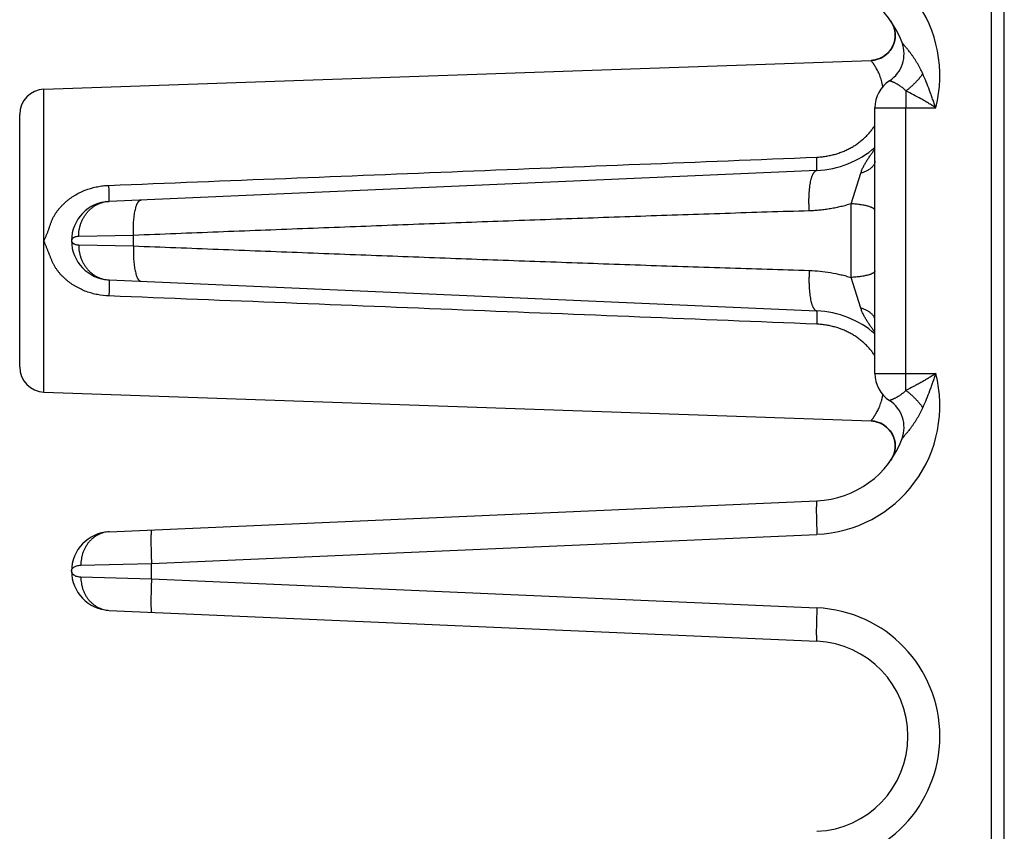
# Model space of a CAD drawing. Header units: inches. Extents: x 0 to 34, y 0 to 22.
# Tile 86 of 103: x 27.1 to 28.3, y 6 to 6.9. Entities that reach past the tile are written whole.
import ezdxf

# ---------------------------------------------------------------- set-up
doc = ezdxf.new("R2010")
doc.units = ezdxf.units.IN
doc.header["$LTSCALE"] = 1.87
doc.header["$MEASUREMENT"] = 0
doc.layers.get('0').update_dxf_attribs({"linetype": 'CONTINUOUS'})

msp = doc.modelspace()

# ---------------------------------------------------------------- linework, layer by layer
at = {"color": 7, "linetype": 'CONTINUOUS'}
for p, q in [((28.2497, 4.9288), (28.2497, 8.4788)), ((28.265, 4.9288), (28.265, 8.4788)), ((28.2645, 8.2737), (28.2645, 5.0839)), ((28.1291, 6.9265), (28.1306, 6.9242)), ((27.1166, 6.8448), (28.1056, 6.8793)), ((27.1166, 6.4828), (27.1166, 6.8448)), ((28.1474, 6.8429), (28.1472, 6.8227)), ((28.1103, 6.5049), (28.1103, 6.8227)), ((28.1103, 6.8227), (28.183, 6.8227)), ((28.1472, 6.5049), (28.1472, 6.8227)), ((27.0877, 6.5128), (27.0877, 6.8148)), ((28.0409, 6.7477), (27.1946, 6.7108)), ((28.0817, 6.7078), (28.0934, 6.7444)), ((28.0817, 6.6198), (28.0817, 6.7078)), ((27.1497, 6.6638), (27.1497, 6.6638)), ((27.2238, 6.6701), (27.1583, 6.6689)), ((27.2238, 6.6575), (27.2238, 6.6701)), ((27.1583, 6.6587), (27.2238, 6.6575)), ((27.1946, 6.6168), (28.0409, 6.5799)), ((28.0934, 6.5831), (28.0817, 6.6198)), ((28.1103, 6.5049), (28.183, 6.5049)), ((28.1474, 6.4847), (28.1472, 6.5049)), ((27.1166, 6.4828), (28.1056, 6.4483)), ((28.1056, 6.4483), (28.1078, 6.4481)), ((28.1247, 6.4404), (28.1266, 6.4385)), ((28.1266, 6.4385), (28.1284, 6.4365)), ((28.1284, 6.4365), (28.1299, 6.4342)), ((28.1299, 6.4342), (28.1312, 6.4319)), ((28.1312, 6.4319), (28.1324, 6.4294)), ((28.1324, 6.4294), (28.1333, 6.4269)), ((28.1332, 6.4269), (28.1339, 6.4243)), ((28.1339, 6.4243), (28.1343, 6.4216)), ((28.1343, 6.4216), (28.1345, 6.4189)), ((28.1345, 6.4189), (28.1344, 6.4162)), ((28.1318, 6.4058), (28.1306, 6.4034)), ((28.1328, 6.4083), (28.1318, 6.4058)), ((28.1336, 6.4109), (28.1328, 6.4083)), ((28.1341, 6.4135), (28.1336, 6.4109)), ((28.1344, 6.4162), (28.1341, 6.4135)), ((28.1306, 6.4034), (28.1293, 6.4015)), ((27.1946, 6.3158), (28.0409, 6.3527)), ((27.2453, 6.278), (28.0409, 6.3127)), ((27.1608, 6.2758), (27.2453, 6.278)), ((27.2453, 6.2596), (27.2453, 6.278)), ((27.1497, 6.2688), (27.1497, 6.2688)), ((27.1608, 6.2618), (27.2453, 6.2596)), ((27.2453, 6.2596), (28.0409, 6.2248)), ((27.1946, 6.2218), (28.0409, 6.1849))]:
    msp.add_line(p, q, dxfattribs=at)
for points in [[(28.1306, 6.9242), (28.1318, 6.9218), (28.1328, 6.9193), (28.1336, 6.9167), (28.1341, 6.9141), (28.1344, 6.9114), (28.1345, 6.9087), (28.1343, 6.906), (28.1339, 6.9033), (28.1333, 6.9007), (28.1324, 6.8982), (28.1312, 6.8957), (28.1299, 6.8934), (28.1284, 6.8911), (28.1266, 6.8891), (28.1247, 6.8872), (28.1226, 6.8854), (28.1204, 6.8839), (28.1181, 6.8826), (28.1156, 6.8815)], [(28.1156, 6.8815), (28.1131, 6.8806), (28.1104, 6.8799), (28.1078, 6.8795), (28.1056, 6.8793)], [(28.1078, 6.4481), (28.1104, 6.4477), (28.1131, 6.447)], [(28.1078, 6.4481), (28.1104, 6.4477), (28.1131, 6.447), (28.1156, 6.4461)], [(28.1156, 6.4461), (28.1181, 6.445), (28.1204, 6.4437), (28.1226, 6.4422), (28.1247, 6.4404)]]:
    msp.add_lwpolyline(points, dxfattribs=at)
for centre, radius, start, end in [((28.0342, 6.8613), 0.1537, 345.4612, 87.4998), ((28.036, 6.8613), 0.1137, 20.1643, 87.5), ((28.1045, 6.9093), 0.03, 271.9987, 34.3471), ((28.1065, 6.8872), 0.0386, 303.3294, 20.1662), ((28.1489, 6.8227), 0.0386, 123.3294, 180), ((27.1177, 6.8148), 0.03, 92, 180), ((28.036, 6.8613), 0.1137, 272.5, 310.828), ((27.1967, 6.6638), 0.047, 92.5, 267.5), ((28.036, 6.4663), 0.1137, 49.1718, 87.5), ((27.1177, 6.5128), 0.03, 180, 268), ((28.0342, 6.4663), 0.1537, 272.5001, 14.5389), ((28.1489, 6.5049), 0.0386, 180, 236.6706), ((28.1065, 6.4404), 0.0386, 339.8341, 56.6706), ((28.1045, 6.4183), 0.03, 325.6798, 88.002), ((28.036, 6.4663), 0.1137, 272.5, 339.8358), ((27.1967, 6.2688), 0.047, 92.5007, 267.4997), ((28.0342, 6.0713), 0.1537, 272.5002, 87.4998), ((28.036, 6.0713), 0.1137, 272.5, 87.5)]:
    msp.add_arc(centre, radius, start, end, dxfattribs=at)
for points, knots in [([(28.1674, 6.8634), (28.1665, 6.8656), (28.1649, 6.8687), (28.1627, 6.8729), (28.161, 6.8759), (28.1592, 6.8788), (28.1574, 6.8816), (28.1555, 6.8843), (28.1537, 6.8869), (28.1518, 6.8894), (28.1503, 6.8913), (28.1491, 6.8928), (28.1482, 6.8939), (28.1474, 6.8949), (28.1466, 6.8959), (28.1458, 6.8968), (28.1451, 6.8976), (28.1446, 6.8983), (28.1442, 6.8988), (28.1439, 6.8991), (28.1436, 6.8994), (28.1434, 6.8996), (28.1432, 6.8999), (28.143, 6.9001), (28.1429, 6.9002), (28.1428, 6.9003), (28.1428, 6.9004), (28.1428, 6.9004), (28.1427, 6.9004), (28.1427, 6.9005), (28.1427, 6.9005), (28.1427, 6.9005)], [0, 0, 0, 0, 0.158732, 0.236939, 0.314194, 0.390336, 0.465171, 0.53846, 0.609893, 0.679052, 0.745372, 0.777232, 0.808067, 0.837728, 0.865988, 0.89257, 0.917212, 0.939587, 0.949794, 0.95926, 0.967916, 0.975674, 0.982447, 0.988187, 0.992865, 0.99479, 0.996428, 0.997772, 0.998816, 0.999559, 1, 1, 1, 1]), ([(28.1198, 6.848), (28.1194, 6.8505), (28.1186, 6.854), (28.1171, 6.8585), (28.116, 6.8616), (28.1148, 6.8644), (28.1136, 6.8669), (28.1124, 6.8692), (28.1111, 6.8713), (28.1102, 6.8729), (28.1094, 6.8741), (28.1089, 6.8748), (28.1084, 6.8755), (28.1079, 6.8762), (28.1075, 6.8768), (28.1071, 6.8773), (28.1068, 6.8778), (28.1065, 6.8781), (28.1063, 6.8784), (28.1062, 6.8786), (28.1061, 6.8787), (28.106, 6.8788), (28.1059, 6.879), (28.1058, 6.8791), (28.1057, 6.8791), (28.1057, 6.8792), (28.1057, 6.8792), (28.1056, 6.8792), (28.1056, 6.8793), (28.1056, 6.8793), (28.1056, 6.8793), (28.1056, 6.8793), (28.1056, 6.8793), (28.1056, 6.8793), (28.1056, 6.8793), (28.1056, 6.8793), (28.1056, 6.8793), (28.1056, 6.8793), (28.1056, 6.8793)], [0, 0, 0, 0, 0.214332, 0.313204, 0.406503, 0.494128, 0.575912, 0.651619, 0.720953, 0.783564, 0.812229, 0.839063, 0.864013, 0.887026, 0.908047, 0.927021, 0.943896, 0.95863, 0.965181, 0.97118, 0.976624, 0.981507, 0.985827, 0.989578, 0.992756, 0.994129, 0.995359, 0.996444, 0.997385, 0.998182, 0.998835, 0.999343, 0.999543, 0.999707, 0.999834, 0.999926, 0.999981, 1, 1, 1, 1]), ([(28.1474, 6.8429), (28.1463, 6.844), (28.1446, 6.8455), (28.1422, 6.8474), (28.1405, 6.8486), (28.1388, 6.8497), (28.1371, 6.8507), (28.1355, 6.8516), (28.134, 6.8523), (28.1329, 6.8529), (28.132, 6.8533), (28.1314, 6.8535), (28.1308, 6.8538), (28.1303, 6.854), (28.1298, 6.8542), (28.1294, 6.8543), (28.129, 6.8545), (28.1287, 6.8546), (28.1285, 6.8547), (28.1284, 6.8547), (28.1282, 6.8548), (28.1281, 6.8548), (28.128, 6.8548), (28.1279, 6.8549), (28.1279, 6.8549), (28.1278, 6.8549), (28.1278, 6.8549), (28.1277, 6.8549), (28.1277, 6.8549), (28.1277, 6.8549), (28.1277, 6.8549), (28.1277, 6.8549), (28.1277, 6.8549), (28.1277, 6.8549), (28.1277, 6.8549), (28.1277, 6.8549), (28.1277, 6.8549), (28.1277, 6.8549)], [0, 0, 0, 0, 0.200802, 0.296331, 0.388014, 0.475386, 0.557959, 0.635217, 0.706621, 0.771607, 0.801513, 0.829598, 0.855786, 0.880004, 0.90218, 0.922249, 0.940144, 0.955803, 0.962775, 0.969166, 0.974969, 0.980177, 0.984786, 0.988791, 0.992191, 0.994982, 0.996149, 0.997162, 0.998021, 0.998727, 0.999278, 0.999495, 0.999674, 0.999814, 0.999915, 0.999977, 1, 1, 1, 1]), ([(28.1674, 6.8634), (28.1668, 6.8624), (28.1654, 6.8605), (28.1632, 6.8577), (28.1608, 6.855), (28.1583, 6.8524), (28.1557, 6.8498), (28.153, 6.8473), (28.1503, 6.845), (28.1484, 6.8436), (28.1474, 6.8429)], [0, 0, 0, 0, 0.12074, 0.244533, 0.370488, 0.49768, 0.625167, 0.752003, 0.877251, 1, 1, 1, 1]), ([(28.183, 6.8227), (28.1824, 6.8245), (28.1812, 6.8279), (28.1793, 6.8331), (28.1775, 6.8383), (28.1749, 6.8451), (28.1716, 6.8535), (28.1689, 6.8601), (28.1674, 6.8634)], [0, 0, 0, 0, 0.126588, 0.252918, 0.378844, 0.504275, 0.753403, 1, 1, 1, 1]), ([(28.183, 6.8227), (28.1815, 6.8236), (28.1786, 6.8255), (28.1742, 6.8282), (28.1698, 6.8308), (28.1638, 6.8343), (28.1564, 6.8383), (28.1504, 6.8414), (28.1474, 6.8429)], [0, 0, 0, 0, 0.127107, 0.253869, 0.380128, 0.505766, 0.754739, 1, 1, 1, 1]), ([(28.0407, 6.7636), (28.0425, 6.7637), (28.0461, 6.764), (28.0515, 6.7647), (28.0568, 6.7656), (28.0621, 6.7669), (28.0672, 6.7685), (28.0723, 6.7704), (28.0771, 6.7726), (28.0818, 6.775), (28.0863, 6.7777), (28.0906, 6.7806), (28.0946, 6.7838), (28.0983, 6.7871), (28.1018, 6.7906), (28.105, 6.7942), (28.1078, 6.7979), (28.1095, 6.8005), (28.1103, 6.8018)], [0, 0, 0, 0, 0.065868, 0.131712, 0.197465, 0.263056, 0.328408, 0.393432, 0.458029, 0.522089, 0.585496, 0.648115, 0.709812, 0.770457, 0.829914, 0.888056, 0.94478, 1, 1, 1, 1]), ([(28.0934, 6.7444), (28.0936, 6.7451), (28.094, 6.7464), (28.0948, 6.7484), (28.0956, 6.7503), (28.0965, 6.7521), (28.0974, 6.754), (28.0984, 6.7558), (28.0995, 6.7576), (28.1009, 6.76), (28.1028, 6.7629), (28.1052, 6.7664), (28.1077, 6.7698), (28.1094, 6.772), (28.1103, 6.7731)], [0, 0, 0, 0, 0.061839, 0.123769, 0.185786, 0.247922, 0.31018, 0.372525, 0.434947, 0.497462, 0.62277, 0.748359, 0.874116, 1, 1, 1, 1]), ([(27.1944, 6.7299), (27.3354, 6.7355), (27.6175, 6.7467), (27.8996, 6.758), (28.0407, 6.7636)], [0, 0, 0, 0, 0.49999, 1, 1, 1, 1]), ([(28.0409, 6.7477), (28.0409, 6.7477), (28.0409, 6.7477), (28.0409, 6.7477), (28.0409, 6.7477), (28.041, 6.7478), (28.041, 6.7478), (28.041, 6.7478), (28.041, 6.7479), (28.041, 6.748), (28.041, 6.7482), (28.041, 6.7483), (28.041, 6.7486), (28.041, 6.7488), (28.041, 6.7491), (28.041, 6.7496), (28.041, 6.7502), (28.041, 6.7511), (28.041, 6.752), (28.041, 6.7531), (28.0409, 6.7544), (28.0409, 6.7557), (28.0409, 6.7571), (28.0408, 6.7586), (28.0408, 6.7608), (28.0407, 6.7625), (28.0407, 6.7636)], [0, 0, 0, 0, 0.000586, 0.001011, 0.001549, 0.002991, 0.004944, 0.007419, 0.01042, 0.018008, 0.027712, 0.039529, 0.053447, 0.069452, 0.087527, 0.107653, 0.153964, 0.208176, 0.270043, 0.339284, 0.415582, 0.498588, 0.587925, 0.683182, 0.783923, 1, 1, 1, 1]), ([(28.1103, 6.7591), (28.1103, 6.7588), (28.1102, 6.758), (28.11, 6.7569), (28.1097, 6.7559), (28.1092, 6.7548), (28.1085, 6.7538), (28.1077, 6.7528), (28.1068, 6.7518), (28.1058, 6.7508), (28.1046, 6.7498), (28.1034, 6.7489), (28.102, 6.7481), (28.1004, 6.7473), (28.0988, 6.7465), (28.0965, 6.7455), (28.0947, 6.7448), (28.0934, 6.7444)], [0, 0, 0, 0, 0.045506, 0.091634, 0.138966, 0.188032, 0.239278, 0.29307, 0.349688, 0.409333, 0.472137, 0.538168, 0.607442, 0.679927, 0.755551, 0.834205, 1, 1, 1, 1]), ([(28.0319, 6.6994), (28.0318, 6.7009), (28.0316, 6.7039), (28.0314, 6.7083), (28.0314, 6.7128), (28.0315, 6.7171), (28.0317, 6.7213), (28.032, 6.7254), (28.0325, 6.7292), (28.033, 6.7328), (28.0336, 6.7356), (28.0341, 6.7376), (28.0346, 6.739), (28.035, 6.7404), (28.0354, 6.7416), (28.0359, 6.7427), (28.0364, 6.7437), (28.0369, 6.7446), (28.0375, 6.7454), (28.038, 6.7461), (28.0386, 6.7466), (28.0391, 6.7471), (28.0397, 6.7474), (28.0403, 6.7476), (28.0407, 6.7477), (28.0409, 6.7477)], [0, 0, 0, 0, 0.087102, 0.174543, 0.261392, 0.346722, 0.429631, 0.509249, 0.584756, 0.655397, 0.720497, 0.750789, 0.779491, 0.806554, 0.831937, 0.855614, 0.877575, 0.897827, 0.916406, 0.933376, 0.948845, 0.962974, 0.975994, 0.98821, 1, 1, 1, 1]), ([(27.1166, 6.6638), (27.1171, 6.6648), (27.1181, 6.6669), (27.1195, 6.6701), (27.1206, 6.6727), (27.1215, 6.6749), (27.1221, 6.6765), (27.1227, 6.6781), (27.1234, 6.6803), (27.1243, 6.683), (27.1253, 6.6857), (27.1261, 6.6879), (27.1266, 6.6892), (27.1271, 6.6902), (27.1276, 6.6913), (27.1283, 6.6925), (27.1291, 6.694), (27.1303, 6.696), (27.132, 6.6983), (27.1337, 6.7006), (27.1352, 6.7024), (27.1367, 6.7041), (27.1386, 6.7062), (27.1411, 6.7086), (27.1436, 6.7109), (27.1463, 6.713), (27.149, 6.7151), (27.1519, 6.717), (27.1558, 6.7194), (27.1609, 6.722), (27.1673, 6.7247), (27.1739, 6.7268), (27.1806, 6.7284), (27.1874, 6.7295), (27.1921, 6.7298), (27.1944, 6.7299)], [0, 0, 0, 0, 0.03137, 0.062745, 0.094108, 0.109784, 0.125458, 0.141135, 0.156813, 0.188144, 0.219377, 0.234946, 0.250489, 0.258257, 0.266025, 0.281569, 0.297129, 0.312709, 0.343924, 0.375182, 0.390805, 0.406407, 0.437548, 0.468628, 0.499675, 0.530722, 0.561798, 0.592917, 0.624082, 0.686508, 0.749031, 0.811659, 0.87441, 0.937234, 1, 1, 1, 1]), ([(27.1946, 6.7108), (27.1946, 6.7108), (27.1946, 6.7108), (27.1946, 6.7108), (27.1946, 6.7108), (27.1947, 6.7108), (27.1947, 6.7108), (27.1947, 6.7109), (27.1947, 6.711), (27.1947, 6.711), (27.1947, 6.7111), (27.1947, 6.7113), (27.1947, 6.7115), (27.1947, 6.7118), (27.1947, 6.7121), (27.1948, 6.7125), (27.1948, 6.713), (27.1948, 6.7138), (27.1948, 6.7149), (27.1947, 6.7161), (27.1947, 6.7174), (27.1947, 6.7189), (27.1947, 6.7205), (27.1946, 6.7222), (27.1946, 6.724), (27.1945, 6.7266), (27.1944, 6.7286), (27.1944, 6.7299)], [0, 0, 0, 0, 0.000663, 0.00112, 0.001689, 0.003191, 0.005208, 0.007755, 0.010838, 0.014458, 0.018617, 0.028553, 0.040639, 0.054861, 0.071204, 0.089645, 0.110159, 0.157292, 0.212342, 0.275002, 0.34492, 0.421703, 0.50492, 0.594102, 0.688749, 0.788323, 1, 1, 1, 1]), ([(27.1583, 6.6689), (27.1582, 6.6702), (27.1583, 6.6729), (27.1588, 6.6768), (27.1596, 6.6807), (27.1608, 6.6845), (27.1623, 6.6882), (27.1641, 6.6916), (27.1662, 6.6949), (27.1686, 6.6979), (27.1712, 6.7007), (27.1741, 6.7032), (27.1772, 6.7053), (27.1804, 6.7072), (27.1838, 6.7086), (27.1874, 6.7097), (27.191, 6.7105), (27.1934, 6.7107), (27.1946, 6.7108)], [0, 0, 0, 0, 0.065309, 0.130483, 0.19543, 0.260062, 0.324306, 0.388098, 0.451392, 0.514157, 0.576384, 0.63808, 0.699276, 0.760018, 0.820374, 0.880426, 0.940266, 1, 1, 1, 1]), ([(27.2238, 6.6701), (27.2237, 6.6715), (27.2236, 6.6742), (27.2236, 6.6782), (27.2237, 6.6822), (27.2239, 6.6861), (27.2242, 6.6898), (27.2245, 6.6934), (27.225, 6.6967), (27.2256, 6.6997), (27.2262, 6.7021), (27.2267, 6.7039), (27.227, 6.7051), (27.2274, 6.7062), (27.2279, 6.7072), (27.2283, 6.7082), (27.2287, 6.709), (27.2292, 6.7098), (27.2297, 6.7105), (27.2302, 6.711), (27.2307, 6.7115), (27.2312, 6.7119), (27.2317, 6.7122), (27.2322, 6.7124), (27.2326, 6.7124), (27.2328, 6.7124)], [0, 0, 0, 0, 0.091003, 0.181206, 0.269803, 0.356, 0.439034, 0.518182, 0.592769, 0.662183, 0.725888, 0.75546, 0.78345, 0.80982, 0.834546, 0.857614, 0.879026, 0.898802, 0.916985, 0.933649, 0.948904, 0.962913, 0.975896, 0.988143, 1, 1, 1, 1]), ([(28.0319, 6.6994), (28.0151, 6.6989), (27.9815, 6.6979), (27.9142, 6.6957), (27.83, 6.6929), (27.729, 6.6893), (27.628, 6.6857), (27.527, 6.6819), (27.4259, 6.678), (27.3249, 6.6741), (27.2575, 6.6714), (27.2238, 6.6701)], [0, 0, 0, 0, 0.062427, 0.12487, 0.249794, 0.374761, 0.499762, 0.624791, 0.749842, 0.874913, 1, 1, 1, 1]), ([(28.0817, 6.7078), (28.0797, 6.7072), (28.0757, 6.706), (28.0696, 6.7044), (28.0634, 6.703), (28.0572, 6.7019), (28.0509, 6.7009), (28.0446, 6.7002), (28.0383, 6.6997), (28.0341, 6.6995), (28.0319, 6.6994)], [0, 0, 0, 0, 0.124176, 0.248631, 0.373339, 0.498275, 0.623421, 0.748763, 0.874291, 1, 1, 1, 1]), ([(28.1103, 6.6998), (28.1103, 6.6999), (28.1103, 6.7002), (28.1102, 6.7005), (28.11, 6.7008), (28.1098, 6.7012), (28.1095, 6.7015), (28.1091, 6.7018), (28.1087, 6.7022), (28.1082, 6.7025), (28.1077, 6.7028), (28.1071, 6.7031), (28.1064, 6.7034), (28.1055, 6.7038), (28.1041, 6.7043), (28.1023, 6.7049), (28.1002, 6.7054), (28.098, 6.7059), (28.0956, 6.7063), (28.0931, 6.7067), (28.0904, 6.7071), (28.0866, 6.7075), (28.0837, 6.7077), (28.0817, 6.7078)], [0, 0, 0, 0, 0.011054, 0.022482, 0.03462, 0.047744, 0.062069, 0.077755, 0.094914, 0.113622, 0.133932, 0.155872, 0.179458, 0.20469, 0.260042, 0.321773, 0.389615, 0.463226, 0.542198, 0.626072, 0.714347, 0.806481, 1, 1, 1, 1]), ([(27.1944, 6.5977), (27.1898, 6.5978), (27.1828, 6.5986), (27.1739, 6.6008), (27.1673, 6.6029), (27.162, 6.6051), (27.1579, 6.6072), (27.1549, 6.6088), (27.1519, 6.6106), (27.1491, 6.6125), (27.1463, 6.6146), (27.1437, 6.6167), (27.1411, 6.619), (27.1386, 6.6214), (27.1362, 6.6239), (27.134, 6.6265), (27.1323, 6.6288), (27.131, 6.6307), (27.1301, 6.6321), (27.1292, 6.6336), (27.1284, 6.6351), (27.1277, 6.6366), (27.1267, 6.6387), (27.1256, 6.6413), (27.1245, 6.644), (27.1237, 6.6462), (27.1232, 6.6475), (27.1228, 6.6486), (27.1224, 6.6497), (27.1218, 6.651), (27.1212, 6.6526), (27.1203, 6.6547), (27.1192, 6.6574), (27.1179, 6.6606), (27.117, 6.6627), (27.1166, 6.6638)], [0, 0, 0, 0, 0.12548, 0.188294, 0.250999, 0.31353, 0.344727, 0.375875, 0.406987, 0.438084, 0.469187, 0.500319, 0.5315, 0.562741, 0.593991, 0.625192, 0.656314, 0.671846, 0.687361, 0.702866, 0.718371, 0.733892, 0.74944, 0.780632, 0.811938, 0.827617, 0.843302, 0.851144, 0.858984, 0.874661, 0.890332, 0.906, 0.937332, 0.968662, 1, 1, 1, 1]), ([(27.1583, 6.6689), (27.1576, 6.6688), (27.1563, 6.6687), (27.1546, 6.6684), (27.1533, 6.6679), (27.1524, 6.6675), (27.1518, 6.6672), (27.1513, 6.6668), (27.1507, 6.6663), (27.1503, 6.6657), (27.15, 6.6651), (27.1498, 6.6647), (27.1497, 6.6643), (27.1497, 6.664), (27.1497, 6.6638)], [0, 0, 0, 0, 0.185007, 0.348863, 0.493203, 0.558618, 0.619805, 0.677034, 0.73062, 0.828295, 0.873388, 0.916508, 0.958374, 1, 1, 1, 1]), ([(27.1497, 6.6638), (27.1497, 6.6636), (27.1497, 6.6633), (27.1498, 6.6629), (27.15, 6.6624), (27.1503, 6.6619), (27.1507, 6.6613), (27.1513, 6.6608), (27.1518, 6.6604), (27.1524, 6.6601), (27.1533, 6.6597), (27.1546, 6.6592), (27.1563, 6.6588), (27.1576, 6.6587), (27.1583, 6.6587)], [0, 0, 0, 0, 0.04156, 0.083485, 0.126654, 0.171746, 0.269399, 0.322985, 0.380212, 0.441395, 0.506807, 0.651145, 0.814998, 1, 1, 1, 1]), ([(27.1583, 6.6587), (27.1582, 6.6574), (27.1583, 6.6547), (27.1588, 6.6508), (27.1596, 6.6469), (27.1608, 6.6431), (27.1623, 6.6394), (27.1641, 6.636), (27.1662, 6.6327), (27.1686, 6.6297), (27.1712, 6.6269), (27.1741, 6.6244), (27.1772, 6.6223), (27.1804, 6.6204), (27.1838, 6.619), (27.1874, 6.6179), (27.191, 6.6171), (27.1934, 6.6169), (27.1946, 6.6168)], [0, 0, 0, 0, 0.065309, 0.130483, 0.19543, 0.260063, 0.324306, 0.388099, 0.451392, 0.514157, 0.576384, 0.63808, 0.699276, 0.760018, 0.820374, 0.880426, 0.940266, 1, 1, 1, 1]), ([(27.2238, 6.6575), (27.2237, 6.6561), (27.2236, 6.6534), (27.2236, 6.6493), (27.2237, 6.6454), (27.2239, 6.6415), (27.2242, 6.6378), (27.2245, 6.6342), (27.225, 6.6309), (27.2256, 6.6278), (27.2262, 6.6255), (27.2267, 6.6237), (27.227, 6.6225), (27.2274, 6.6214), (27.2279, 6.6204), (27.2283, 6.6194), (27.2287, 6.6186), (27.2292, 6.6178), (27.2297, 6.6171), (27.2302, 6.6165), (27.2307, 6.6161), (27.2312, 6.6157), (27.2317, 6.6154), (27.2322, 6.6152), (27.2326, 6.6152), (27.2328, 6.6152)], [0, 0, 0, 0, 0.091003, 0.181208, 0.269805, 0.356003, 0.439038, 0.518186, 0.592773, 0.662187, 0.725891, 0.755464, 0.783453, 0.809823, 0.834548, 0.857616, 0.879028, 0.898804, 0.916986, 0.93365, 0.948905, 0.962913, 0.975896, 0.988143, 1, 1, 1, 1]), ([(27.2238, 6.6575), (27.2575, 6.6562), (27.3249, 6.6535), (27.4259, 6.6496), (27.527, 6.6457), (27.628, 6.6419), (27.729, 6.6383), (27.83, 6.6347), (27.931, 6.6313), (27.9983, 6.6292), (28.0319, 6.6282)], [0, 0, 0, 0, 0.125087, 0.250158, 0.375209, 0.500238, 0.625239, 0.750206, 0.87513, 1, 1, 1, 1]), ([(27.1946, 6.6168), (27.1946, 6.6168), (27.1946, 6.6168), (27.1946, 6.6168), (27.1946, 6.6168), (27.1947, 6.6168), (27.1947, 6.6167), (27.1947, 6.6167), (27.1947, 6.6166), (27.1947, 6.6166), (27.1947, 6.6165), (27.1947, 6.6163), (27.1947, 6.6161), (27.1947, 6.6158), (27.1947, 6.6155), (27.1948, 6.6151), (27.1948, 6.6146), (27.1948, 6.6138), (27.1948, 6.6127), (27.1947, 6.6115), (27.1947, 6.6102), (27.1947, 6.6087), (27.1947, 6.6071), (27.1946, 6.6054), (27.1946, 6.6036), (27.1945, 6.601), (27.1944, 6.599), (27.1944, 6.5977)], [0, 0, 0, 0, 0.000663, 0.001121, 0.00169, 0.003194, 0.005213, 0.007762, 0.010845, 0.014467, 0.018628, 0.028567, 0.040656, 0.054881, 0.071227, 0.08967, 0.110187, 0.157324, 0.212378, 0.27504, 0.344959, 0.421741, 0.504956, 0.594135, 0.688776, 0.788343, 1, 1, 1, 1]), ([(28.0319, 6.6282), (28.0318, 6.6267), (28.0316, 6.6237), (28.0314, 6.6193), (28.0314, 6.6148), (28.0315, 6.6105), (28.0317, 6.6062), (28.032, 6.6022), (28.0325, 6.5984), (28.033, 6.5948), (28.0336, 6.592), (28.0341, 6.59), (28.0346, 6.5886), (28.035, 6.5872), (28.0354, 6.586), (28.0359, 6.5849), (28.0364, 6.5839), (28.0369, 6.583), (28.0375, 6.5822), (28.038, 6.5815), (28.0386, 6.5809), (28.0391, 6.5805), (28.0397, 6.5802), (28.0403, 6.58), (28.0407, 6.5799), (28.0409, 6.5799)], [0, 0, 0, 0, 0.087101, 0.174541, 0.26139, 0.34672, 0.429628, 0.509246, 0.584753, 0.655394, 0.720494, 0.750786, 0.779488, 0.806551, 0.831935, 0.855612, 0.877573, 0.897826, 0.916405, 0.933375, 0.948844, 0.962974, 0.975994, 0.98821, 1, 1, 1, 1]), ([(28.0319, 6.6282), (28.0404, 6.6279), (28.0531, 6.6267), (28.0675, 6.6237), (28.0757, 6.6216), (28.0797, 6.6204), (28.0817, 6.6198)], [0, 0, 0, 0, 0.50156, 0.751268, 0.875775, 1, 1, 1, 1]), ([(28.1103, 6.6278), (28.1103, 6.6277), (28.1103, 6.6274), (28.1102, 6.6271), (28.11, 6.6267), (28.1098, 6.6264), (28.1095, 6.6261), (28.1091, 6.6257), (28.1087, 6.6254), (28.1082, 6.6251), (28.1077, 6.6248), (28.1071, 6.6245), (28.1064, 6.6242), (28.1055, 6.6237), (28.1041, 6.6232), (28.1023, 6.6227), (28.1002, 6.6222), (28.098, 6.6217), (28.0956, 6.6213), (28.0931, 6.6209), (28.0904, 6.6205), (28.0866, 6.6201), (28.0837, 6.6199), (28.0817, 6.6198)], [0, 0, 0, 0, 0.01105, 0.022476, 0.034611, 0.047732, 0.062056, 0.07774, 0.094897, 0.113604, 0.133913, 0.155852, 0.179437, 0.204669, 0.260022, 0.321754, 0.389598, 0.46321, 0.542184, 0.626061, 0.714339, 0.806475, 1, 1, 1, 1]), ([(28.0407, 6.5639), (27.8996, 6.5696), (27.6175, 6.5809), (27.3354, 6.5921), (27.1944, 6.5977)], [0, 0, 0, 0, 0.50001, 1, 1, 1, 1]), ([(28.1103, 6.5685), (28.1103, 6.5688), (28.1102, 6.5696), (28.11, 6.5706), (28.1097, 6.5717), (28.1092, 6.5728), (28.1085, 6.5738), (28.1077, 6.5748), (28.1068, 6.5758), (28.1058, 6.5768), (28.1046, 6.5777), (28.1034, 6.5786), (28.102, 6.5795), (28.1004, 6.5803), (28.0988, 6.5811), (28.0965, 6.5821), (28.0947, 6.5828), (28.0934, 6.5831)], [0, 0, 0, 0, 0.045507, 0.091637, 0.138971, 0.188037, 0.239285, 0.293077, 0.349695, 0.40934, 0.472143, 0.538174, 0.607447, 0.679931, 0.755554, 0.834207, 1, 1, 1, 1]), ([(28.1103, 6.5545), (28.1094, 6.5556), (28.1077, 6.5578), (28.1052, 6.5612), (28.1028, 6.5647), (28.1009, 6.5676), (28.0995, 6.57), (28.0984, 6.5718), (28.0974, 6.5736), (28.0965, 6.5755), (28.0956, 6.5773), (28.0948, 6.5792), (28.094, 6.5812), (28.0936, 6.5825), (28.0934, 6.5831)], [0, 0, 0, 0, 0.125916, 0.251675, 0.377244, 0.502527, 0.565034, 0.627452, 0.689797, 0.752056, 0.814195, 0.876217, 0.938154, 1, 1, 1, 1]), ([(28.0409, 6.5799), (28.0409, 6.5799), (28.0409, 6.5799), (28.0409, 6.5799), (28.0409, 6.5799), (28.041, 6.5798), (28.041, 6.5798), (28.041, 6.5798), (28.041, 6.5797), (28.041, 6.5796), (28.041, 6.5794), (28.041, 6.5793), (28.041, 6.579), (28.041, 6.5788), (28.041, 6.5785), (28.041, 6.578), (28.041, 6.5774), (28.041, 6.5765), (28.041, 6.5755), (28.041, 6.5744), (28.0409, 6.5732), (28.0409, 6.5719), (28.0409, 6.5705), (28.0408, 6.569), (28.0408, 6.5668), (28.0407, 6.5651), (28.0407, 6.5639)], [0, 0, 0, 0, 0.000586, 0.001012, 0.00155, 0.002992, 0.004945, 0.00742, 0.010421, 0.01801, 0.027715, 0.039532, 0.053451, 0.069456, 0.087532, 0.107659, 0.15397, 0.208183, 0.27005, 0.339291, 0.415589, 0.498595, 0.58793, 0.683187, 0.783926, 1, 1, 1, 1]), ([(28.1103, 6.5258), (28.1095, 6.5271), (28.1078, 6.5297), (28.105, 6.5334), (28.1018, 6.537), (28.0983, 6.5405), (28.0946, 6.5438), (28.0906, 6.547), (28.0863, 6.5499), (28.0818, 6.5526), (28.0771, 6.555), (28.0706, 6.5579), (28.0638, 6.5602), (28.0568, 6.562), (28.0515, 6.5629), (28.0461, 6.5636), (28.0425, 6.5639), (28.0407, 6.5639)], [0, 0, 0, 0, 0.055223, 0.111952, 0.170097, 0.229556, 0.290205, 0.351907, 0.414529, 0.477938, 0.542003, 0.606603, 0.736929, 0.802525, 0.868281, 0.934128, 1, 1, 1, 1]), ([(28.183, 6.5049), (28.1815, 6.5039), (28.1786, 6.5021), (28.1742, 6.4994), (28.1698, 6.4967), (28.1653, 6.4942), (28.1608, 6.4917), (28.1549, 6.4885), (28.1504, 6.4862), (28.1474, 6.4847)], [0, 0, 0, 0, 0.127106, 0.253867, 0.380126, 0.505763, 0.630669, 0.754741, 1, 1, 1, 1]), ([(28.183, 6.5049), (28.1824, 6.5031), (28.1812, 6.4997), (28.1793, 6.4945), (28.1775, 6.4893), (28.1749, 6.4825), (28.1716, 6.4741), (28.1689, 6.4675), (28.1674, 6.4642)], [0, 0, 0, 0, 0.126588, 0.252917, 0.378844, 0.504276, 0.753403, 1, 1, 1, 1]), ([(28.1056, 6.4483), (28.1056, 6.4483), (28.1056, 6.4483), (28.1056, 6.4483), (28.1056, 6.4483), (28.1056, 6.4483), (28.1056, 6.4483), (28.1056, 6.4483), (28.1056, 6.4483), (28.1056, 6.4483), (28.1056, 6.4483), (28.1056, 6.4483), (28.1057, 6.4484), (28.1057, 6.4484), (28.1057, 6.4485), (28.1058, 6.4485), (28.1059, 6.4486), (28.106, 6.4488), (28.1061, 6.4489), (28.1062, 6.449), (28.1063, 6.4492), (28.1065, 6.4495), (28.1068, 6.4498), (28.1071, 6.4503), (28.1075, 6.4508), (28.1079, 6.4514), (28.1084, 6.4521), (28.1089, 6.4528), (28.1094, 6.4535), (28.1102, 6.4547), (28.1111, 6.4563), (28.1124, 6.4583), (28.1136, 6.4607), (28.1148, 6.4632), (28.116, 6.466), (28.1171, 6.4691), (28.1182, 6.4723), (28.1191, 6.4759), (28.1196, 6.4783), (28.1198, 6.4796)], [0, 0, 0, 0, 0.000018, 0.000073, 0.000164, 0.000291, 0.000455, 0.000654, 0.001162, 0.001814, 0.00261, 0.003552, 0.004637, 0.005867, 0.00724, 0.01042, 0.014173, 0.018494, 0.023379, 0.028824, 0.034824, 0.041375, 0.056107, 0.072978, 0.091947, 0.112964, 0.135974, 0.160923, 0.187757, 0.21642, 0.279026, 0.348351, 0.424051, 0.505827, 0.593445, 0.686738, 0.785603, 0.89001, 1, 1, 1, 1]), ([(28.1474, 6.4847), (28.1463, 6.4836), (28.1446, 6.4821), (28.1422, 6.4802), (28.1405, 6.479), (28.1388, 6.4779), (28.1371, 6.4769), (28.1355, 6.476), (28.134, 6.4753), (28.1329, 6.4747), (28.132, 6.4743), (28.1314, 6.4741), (28.1308, 6.4738), (28.1303, 6.4736), (28.1298, 6.4734), (28.1294, 6.4733), (28.129, 6.4731), (28.1287, 6.473), (28.1285, 6.4729), (28.1284, 6.4729), (28.1282, 6.4728), (28.1281, 6.4728), (28.128, 6.4728), (28.1279, 6.4727), (28.1279, 6.4727), (28.1278, 6.4727), (28.1278, 6.4727), (28.1277, 6.4727), (28.1277, 6.4727), (28.1277, 6.4727), (28.1277, 6.4726), (28.1277, 6.4726), (28.1277, 6.4726), (28.1277, 6.4726), (28.1277, 6.4726), (28.1277, 6.4726), (28.1277, 6.4726), (28.1277, 6.4726)], [0, 0, 0, 0, 0.200803, 0.296331, 0.388014, 0.475386, 0.557959, 0.635217, 0.706621, 0.771607, 0.801514, 0.829598, 0.855787, 0.880005, 0.902182, 0.92225, 0.940144, 0.955803, 0.962775, 0.969166, 0.97497, 0.980179, 0.984788, 0.988793, 0.992192, 0.994983, 0.996149, 0.997162, 0.998021, 0.998726, 0.999277, 0.999494, 0.999673, 0.999813, 0.999914, 0.999976, 1, 1, 1, 1]), ([(28.1474, 6.4847), (28.1484, 6.484), (28.1503, 6.4826), (28.153, 6.4803), (28.1557, 6.4778), (28.1583, 6.4752), (28.1608, 6.4726), (28.1632, 6.4698), (28.1654, 6.4671), (28.1668, 6.4652), (28.1674, 6.4642)], [0, 0, 0, 0, 0.122749, 0.247997, 0.374833, 0.50232, 0.629512, 0.755467, 0.87926, 1, 1, 1, 1]), ([(28.1674, 6.4642), (28.1665, 6.462), (28.1649, 6.4589), (28.1627, 6.4547), (28.161, 6.4517), (28.1592, 6.4488), (28.1574, 6.446), (28.1555, 6.4433), (28.1537, 6.4407), (28.1518, 6.4382), (28.1503, 6.4363), (28.1491, 6.4348), (28.1482, 6.4337), (28.1474, 6.4327), (28.1466, 6.4317), (28.1458, 6.4308), (28.1451, 6.43), (28.1446, 6.4293), (28.1442, 6.4288), (28.1439, 6.4285), (28.1436, 6.4282), (28.1434, 6.428), (28.1432, 6.4277), (28.143, 6.4275), (28.1429, 6.4274), (28.1428, 6.4273), (28.1428, 6.4272), (28.1428, 6.4272), (28.1427, 6.4272), (28.1427, 6.4271), (28.1427, 6.4271), (28.1427, 6.4271)], [0, 0, 0, 0, 0.158731, 0.236938, 0.314193, 0.390336, 0.465171, 0.538464, 0.609895, 0.679053, 0.745383, 0.777238, 0.808062, 0.837719, 0.865981, 0.892569, 0.917207, 0.939569, 0.949769, 0.959235, 0.967897, 0.975665, 0.982447, 0.988191, 0.992867, 0.994789, 0.996425, 0.997769, 0.998814, 0.999558, 1, 1, 1, 1]), ([(28.0409, 6.3527), (28.0409, 6.3527), (28.0409, 6.3527), (28.0409, 6.3527), (28.0408, 6.3526), (28.0408, 6.3526), (28.0408, 6.3525), (28.0407, 6.3524), (28.0407, 6.3523), (28.0407, 6.3521), (28.0406, 6.3518), (28.0406, 6.3515), (28.0405, 6.3509), (28.0404, 6.3503), (28.0404, 6.3496), (28.0403, 6.3488), (28.0403, 6.3479), (28.0403, 6.347), (28.0402, 6.3455), (28.0402, 6.3435), (28.0402, 6.3409), (28.0402, 6.338), (28.0403, 6.3349), (28.0403, 6.3315), (28.0404, 6.328), (28.0405, 6.3243), (28.0407, 6.3192), (28.0408, 6.3153), (28.0409, 6.3127)], [0, 0, 0, 0, 0.001107, 0.001759, 0.002507, 0.004344, 0.006695, 0.00959, 0.013044, 0.017066, 0.02166, 0.032569, 0.045765, 0.061228, 0.07893, 0.098832, 0.120889, 0.145052, 0.171263, 0.229581, 0.295292, 0.367771, 0.446325, 0.530204, 0.618604, 0.710679, 0.805546, 1, 1, 1, 1]), ([(27.1946, 6.3158), (27.1935, 6.3157), (27.1912, 6.3155), (27.1879, 6.3148), (27.1846, 6.3137), (27.1814, 6.3123), (27.1784, 6.3106), (27.1756, 6.3085), (27.1729, 6.3062), (27.1704, 6.3035), (27.1682, 6.3007), (27.1663, 6.2975), (27.1646, 6.2942), (27.1632, 6.2908), (27.1621, 6.2871), (27.1614, 6.2834), (27.1609, 6.2796), (27.1608, 6.2771), (27.1608, 6.2758)], [0, 0, 0, 0, 0.05885, 0.117843, 0.177116, 0.236794, 0.296985, 0.357774, 0.419226, 0.481375, 0.544232, 0.607783, 0.671986, 0.73678, 0.802083, 0.867797, 0.933809, 1, 1, 1, 1]), ([(27.2453, 6.318), (27.2453, 6.318), (27.2453, 6.318), (27.2452, 6.3179), (27.2452, 6.3179), (27.2452, 6.3179), (27.2451, 6.3178), (27.2451, 6.3177), (27.2451, 6.3175), (27.245, 6.3174), (27.245, 6.3171), (27.2449, 6.3167), (27.2449, 6.3162), (27.2448, 6.3156), (27.2448, 6.3149), (27.2447, 6.3141), (27.2447, 6.3132), (27.2447, 6.3122), (27.2446, 6.3108), (27.2446, 6.3088), (27.2446, 6.3062), (27.2446, 6.3033), (27.2446, 6.3001), (27.2447, 6.2968), (27.2448, 6.2932), (27.2449, 6.2896), (27.245, 6.2845), (27.2452, 6.2806), (27.2453, 6.278)], [0, 0, 0, 0, 0.001107, 0.001759, 0.002507, 0.004344, 0.006695, 0.00959, 0.013044, 0.017066, 0.02166, 0.032569, 0.045765, 0.061228, 0.07893, 0.098832, 0.120889, 0.145052, 0.171263, 0.229581, 0.295292, 0.367771, 0.446325, 0.530204, 0.618604, 0.710679, 0.805546, 1, 1, 1, 1]), ([(27.1497, 6.2688), (27.1497, 6.269), (27.1497, 6.2694), (27.1498, 6.27), (27.15, 6.2706), (27.1504, 6.2712), (27.1508, 6.2718), (27.1512, 6.2723), (27.1518, 6.2729), (27.1527, 6.2736), (27.1541, 6.2743), (27.156, 6.2751), (27.1583, 6.2756), (27.16, 6.2758), (27.1608, 6.2758)], [0, 0, 0, 0, 0.042201, 0.084821, 0.128819, 0.174758, 0.223022, 0.274017, 0.328148, 0.385752, 0.512369, 0.655896, 0.81792, 1, 1, 1, 1]), ([(27.1497, 6.2688), (27.1497, 6.2686), (27.1497, 6.2682), (27.1498, 6.2676), (27.15, 6.267), (27.1505, 6.2662), (27.1511, 6.2654), (27.1518, 6.2647), (27.1527, 6.264), (27.1541, 6.2632), (27.156, 6.2625), (27.1583, 6.262), (27.16, 6.2618), (27.1608, 6.2618)], [0, 0, 0, 0, 0.042199, 0.084919, 0.128952, 0.174872, 0.273971, 0.32811, 0.385716, 0.512338, 0.655875, 0.817909, 1, 1, 1, 1]), ([(27.1608, 6.2618), (27.1608, 6.2605), (27.1609, 6.258), (27.1614, 6.2542), (27.1621, 6.2505), (27.1632, 6.2468), (27.1646, 6.2434), (27.1663, 6.24), (27.1682, 6.2369), (27.1704, 6.234), (27.1729, 6.2314), (27.1756, 6.2291), (27.1784, 6.227), (27.1814, 6.2253), (27.1846, 6.2239), (27.1879, 6.2228), (27.1912, 6.2221), (27.1935, 6.2219), (27.1946, 6.2218)], [0, 0, 0, 0, 0.066191, 0.132203, 0.197917, 0.263219, 0.328014, 0.392217, 0.455768, 0.518625, 0.580774, 0.642226, 0.703015, 0.763206, 0.822884, 0.882157, 0.94115, 1, 1, 1, 1]), ([(27.2453, 6.2596), (27.2452, 6.257), (27.245, 6.2531), (27.2449, 6.248), (27.2448, 6.2444), (27.2447, 6.2408), (27.2446, 6.2375), (27.2446, 6.2343), (27.2446, 6.2314), (27.2446, 6.2288), (27.2446, 6.2268), (27.2447, 6.2254), (27.2447, 6.2244), (27.2447, 6.2235), (27.2448, 6.2227), (27.2448, 6.222), (27.2449, 6.2214), (27.2449, 6.2209), (27.245, 6.2205), (27.245, 6.2202), (27.2451, 6.2201), (27.2451, 6.2199), (27.2451, 6.2198), (27.2452, 6.2197), (27.2452, 6.2197), (27.2452, 6.2197), (27.2453, 6.2196), (27.2453, 6.2196), (27.2453, 6.2196)], [0, 0, 0, 0, 0.194454, 0.289321, 0.381396, 0.469796, 0.553675, 0.632229, 0.704708, 0.770419, 0.828737, 0.854948, 0.879111, 0.901168, 0.92107, 0.938772, 0.954235, 0.967431, 0.97834, 0.982934, 0.986956, 0.99041, 0.993305, 0.995656, 0.997493, 0.998241, 0.998893, 1, 1, 1, 1]), ([(28.0409, 6.2248), (28.0408, 6.2222), (28.0407, 6.2184), (28.0405, 6.2133), (28.0404, 6.2096), (28.0403, 6.2061), (28.0403, 6.2027), (28.0402, 6.1996), (28.0402, 6.1967), (28.0402, 6.1941), (28.0402, 6.1921), (28.0403, 6.1906), (28.0403, 6.1897), (28.0403, 6.1888), (28.0404, 6.188), (28.0404, 6.1873), (28.0405, 6.1867), (28.0406, 6.1861), (28.0406, 6.1857), (28.0407, 6.1855), (28.0407, 6.1853), (28.0407, 6.1852), (28.0408, 6.1851), (28.0408, 6.185), (28.0408, 6.1849), (28.0409, 6.1849), (28.0409, 6.1849), (28.0409, 6.1849), (28.0409, 6.1849)], [0, 0, 0, 0, 0.194454, 0.289321, 0.381396, 0.469796, 0.553675, 0.632229, 0.704708, 0.770419, 0.828737, 0.854948, 0.879111, 0.901168, 0.92107, 0.938772, 0.954235, 0.967431, 0.97834, 0.982934, 0.986956, 0.99041, 0.993305, 0.995656, 0.997493, 0.998241, 0.998893, 1, 1, 1, 1])]:
    msp.add_open_spline(points, degree=3, knots=knots, dxfattribs=at)

doc.saveas('drawing.dxf')
